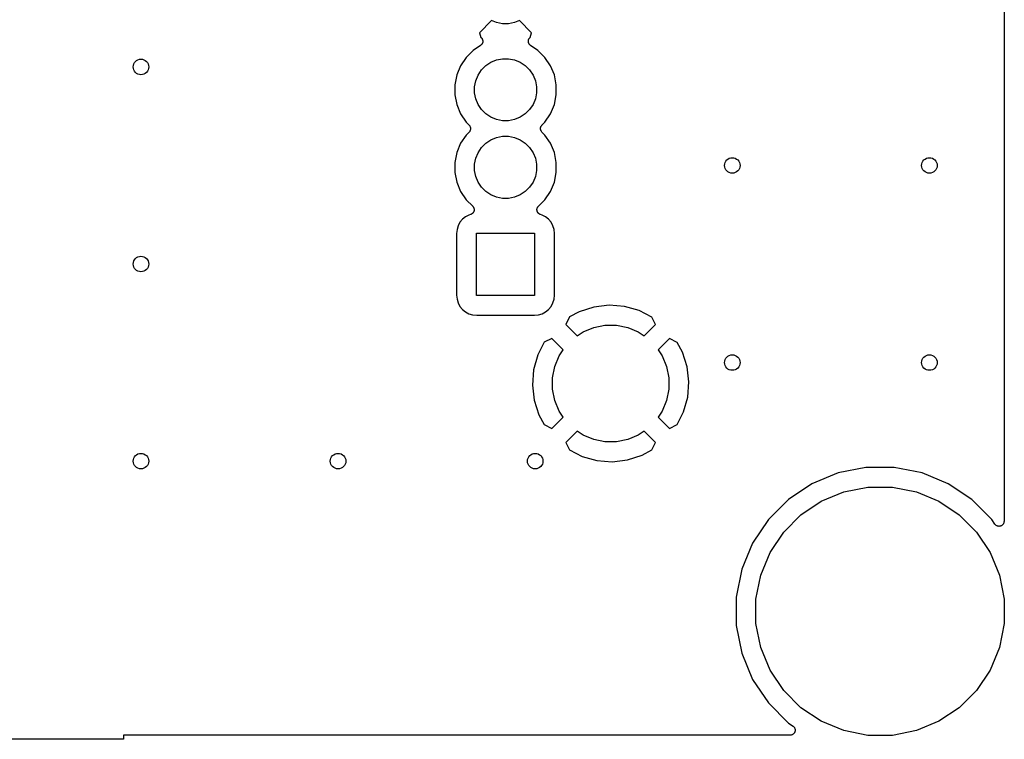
# Model space of a CAD drawing. Extents: x 0.02 to 3.88, y 0.02 to 3.88.
# Tile 3 of 21: x 2.88 to 3.88, y 0.02 to 0.75. Entities that reach past the tile are written whole.
import ezdxf

# ---------------------------------------------------------------- set-up
doc = ezdxf.new("R2010")
doc.units = 0
doc.header["$MEASUREMENT"] = 0
doc.layers.add('BLACK', color=7, linetype='CONTINUOUS')

msp = doc.modelspace()

# ---------------------------------------------------------------- linework, layer by layer
at = {"layer": 'BLACK', "linetype": 'CONTINUOUS'}
for p, q in [((3.87567, 3.65883), (3.87567, 0.238808)), ((3.35582, 0.746988), (3.34354, 0.734715)), ((3.36073, 0.744951), (3.35582, 0.746988)), ((3.36682, 0.74374), (3.36073, 0.744951)), ((3.37302, 0.74374), (3.36682, 0.74374)), ((3.37911, 0.744951), (3.37302, 0.74374)), ((3.38403, 0.746988), (3.37911, 0.744951)), ((3.3963, 0.734715), (3.38403, 0.746988)), ((3.34354, 0.734715), (3.34494, 0.729943)), ((3.34494, 0.729943), (3.34516, 0.729745)), ((3.34516, 0.729745), (3.34543, 0.729519)), ((3.34543, 0.729519), (3.34551, 0.729414)), ((3.34551, 0.729414), (3.34561, 0.729323)), ((3.34561, 0.729323), (3.34582, 0.729035)), ((3.39418, 0.729151), (3.39436, 0.729332)), ((3.39436, 0.729332), (3.39452, 0.729529)), ((3.39452, 0.729529), (3.3947, 0.729676)), ((3.3947, 0.729676), (3.39487, 0.72984)), ((3.39487, 0.729841), (3.3963, 0.734715)), ((3.39487, 0.72984), (3.39487, 0.729841)), ((3.34464, 0.721854), (3.33709, 0.716811)), ((3.34492, 0.722078), (3.34464, 0.721854)), ((3.3452, 0.722288), (3.34492, 0.722078)), ((3.34529, 0.722387), (3.3452, 0.722288)), ((3.3454, 0.722472), (3.34529, 0.722387)), ((3.34562, 0.722746), (3.3454, 0.722472)), ((3.34586, 0.723007), (3.34562, 0.722746)), ((3.34582, 0.729035), (3.34604, 0.72876)), ((3.34593, 0.723122), (3.34586, 0.723007)), ((3.34602, 0.723226), (3.34593, 0.723122)), ((3.34618, 0.723538), (3.34602, 0.723226)), ((3.34604, 0.72876), (3.3461, 0.728641)), ((3.3461, 0.728641), (3.34618, 0.728532)), ((3.34618, 0.728532), (3.34633, 0.72821)), ((3.34637, 0.723841), (3.34618, 0.723538)), ((3.34633, 0.72821), (3.34649, 0.727896)), ((3.34641, 0.723967), (3.34637, 0.723841)), ((3.34648, 0.724085), (3.34641, 0.723967)), ((3.34658, 0.724425), (3.34648, 0.724085)), ((3.34649, 0.727896), (3.34653, 0.727767)), ((3.34653, 0.727767), (3.34659, 0.727645)), ((3.3467, 0.724757), (3.34658, 0.724425)), ((3.34659, 0.727645), (3.34667, 0.727301)), ((3.34667, 0.727301), (3.34677, 0.726961)), ((3.34672, 0.72489), (3.3467, 0.724757)), ((3.34676, 0.725018), (3.34672, 0.72489)), ((3.3468, 0.725372), (3.34676, 0.725018)), ((3.34677, 0.726961), (3.34679, 0.726827)), ((3.34679, 0.726827), (3.34682, 0.726696)), ((3.34686, 0.725721), (3.3468, 0.725372)), ((3.34682, 0.726696), (3.34683, 0.726343)), ((3.34683, 0.726343), (3.34686, 0.725989)), ((3.34686, 0.725989), (3.34685, 0.725855)), ((3.34685, 0.725855), (3.34686, 0.725721)), ((3.39304, 0.72602), (3.39306, 0.726251)), ((3.39306, 0.725765), (3.39304, 0.72602)), ((3.39306, 0.726484), (3.39311, 0.726736)), ((3.39306, 0.726251), (3.39306, 0.726484)), ((3.39306, 0.725508), (3.39306, 0.725765)), ((3.3931, 0.725279), (3.39306, 0.725508)), ((3.39312, 0.725048), (3.3931, 0.725279)), ((3.39311, 0.726736), (3.39314, 0.72699)), ((3.39319, 0.724802), (3.39312, 0.725048)), ((3.39314, 0.72699), (3.39321, 0.727212)), ((3.39324, 0.72455), (3.39319, 0.724802)), ((3.39321, 0.727212), (3.39326, 0.72744)), ((3.39333, 0.724334), (3.39324, 0.72455)), ((3.39326, 0.72744), (3.39336, 0.727677)), ((3.3934, 0.724111), (3.39333, 0.724334)), ((3.39336, 0.727677), (3.39343, 0.727922)), ((3.39351, 0.723884), (3.3934, 0.724111)), ((3.39343, 0.727922), (3.39354, 0.728126)), ((3.39361, 0.723646), (3.39351, 0.723884)), ((3.39354, 0.728126), (3.39363, 0.728341)), ((3.39374, 0.723452), (3.39361, 0.723646)), ((3.39363, 0.728341), (3.39378, 0.728554)), ((3.39385, 0.723245), (3.39374, 0.723452)), ((3.39378, 0.728554), (3.3939, 0.728779)), ((3.39401, 0.723045), (3.39385, 0.723245)), ((3.3939, 0.728779), (3.39405, 0.728958)), ((3.39415, 0.722831), (3.39401, 0.723045)), ((3.39405, 0.728958), (3.39418, 0.729151)), ((3.39431, 0.722665), (3.39415, 0.722831)), ((3.39446, 0.722483), (3.39431, 0.722665)), ((3.39465, 0.722317), (3.39446, 0.722483)), ((3.39483, 0.722135), (3.39465, 0.722317)), ((3.39502, 0.722004), (3.39483, 0.722135)), ((3.3952, 0.721854), (3.39502, 0.722004)), ((3.39526, 0.721815), (3.3952, 0.721854)), ((3.40275, 0.716811), (3.39526, 0.721815)), ((3.32992, 0.709638), (3.32429, 0.701204)), ((3.33709, 0.716811), (3.32992, 0.709638)), ((3.40992, 0.709638), (3.40275, 0.716811)), ((3.41556, 0.701204), (3.40992, 0.709638)), ((3.32429, 0.701204), (3.3204, 0.691832)), ((3.34546, 0.696889), (3.34984, 0.701276)), ((3.34984, 0.701276), (3.355, 0.704722)), ((3.355, 0.704722), (3.36073, 0.707097)), ((3.36073, 0.707097), (3.36682, 0.708307)), ((3.36682, 0.708307), (3.37302, 0.708307)), ((3.37302, 0.708307), (3.37911, 0.707097)), ((3.37911, 0.707097), (3.38484, 0.704722)), ((3.38484, 0.704722), (3.39, 0.701276)), ((3.39, 0.701276), (3.39439, 0.696889)), ((3.41944, 0.691832), (3.41556, 0.701204)), ((3.3204, 0.691832), (3.31843, 0.681883)), ((3.33964, 0.685998), (3.34201, 0.69173)), ((3.34201, 0.69173), (3.34546, 0.696889)), ((3.39439, 0.696889), (3.39783, 0.69173)), ((3.39783, 0.69173), (3.40021, 0.685998)), ((3.42142, 0.681883), (3.41944, 0.691832)), ((3.31843, 0.681883), (3.31843, 0.671739)), ((3.33843, 0.679913), (3.33964, 0.685998)), ((3.33843, 0.673709), (3.33843, 0.679913)), ((3.40021, 0.685998), (3.40142, 0.679913)), ((3.40142, 0.679913), (3.40142, 0.673709)), ((3.42142, 0.671739), (3.42142, 0.681883)), ((3.31843, 0.671739), (3.3204, 0.66179)), ((3.33964, 0.667624), (3.33843, 0.673709)), ((3.40142, 0.673709), (3.40021, 0.667624)), ((3.41944, 0.66179), (3.42142, 0.671739)), ((3.3204, 0.66179), (3.32429, 0.652418)), ((3.34201, 0.661892), (3.33964, 0.667624)), ((3.34546, 0.656733), (3.34201, 0.661892)), ((3.39783, 0.661892), (3.39439, 0.656733)), ((3.40021, 0.667624), (3.39783, 0.661892)), ((3.41556, 0.652418), (3.41944, 0.66179)), ((3.32429, 0.652418), (3.32992, 0.643984)), ((3.34984, 0.652346), (3.34546, 0.656733)), ((3.355, 0.6489), (3.34984, 0.652346)), ((3.39, 0.652346), (3.38484, 0.6489)), ((3.39439, 0.656733), (3.39, 0.652346)), ((3.40992, 0.643984), (3.41556, 0.652418)), ((3.32992, 0.643984), (3.33293, 0.640976)), ((3.33293, 0.640976), (3.33295, 0.640952)), ((3.33295, 0.640952), (3.33295, 0.640952)), ((3.33295, 0.640952), (3.33295, 0.640951)), ((3.33295, 0.640951), (3.33298, 0.640927)), ((3.33298, 0.640927), (3.33327, 0.640558)), ((3.33327, 0.640558), (3.33357, 0.640193)), ((3.33357, 0.640193), (3.33358, 0.640178)), ((3.33358, 0.640178), (3.33359, 0.640164)), ((3.33359, 0.640164), (3.3338, 0.639747)), ((3.3338, 0.639747), (3.33402, 0.63933)), ((3.36073, 0.646525), (3.355, 0.6489)), ((3.36682, 0.645315), (3.36073, 0.646525)), ((3.37302, 0.645315), (3.36682, 0.645315)), ((3.37911, 0.646525), (3.37302, 0.645315)), ((3.38484, 0.6489), (3.37911, 0.646525)), ((3.40583, 0.639362), (3.40584, 0.639378)), ((3.40584, 0.639378), (3.40585, 0.639395)), ((3.40585, 0.639395), (3.40607, 0.63981)), ((3.40607, 0.63981), (3.40629, 0.640222)), ((3.40629, 0.640222), (3.4063, 0.640236)), ((3.4063, 0.640236), (3.40631, 0.640251)), ((3.40631, 0.640251), (3.40661, 0.640613)), ((3.40661, 0.640613), (3.40691, 0.640976)), ((3.40691, 0.640976), (3.40992, 0.643984)), ((3.32992, 0.630898), (3.32429, 0.622463)), ((3.33293, 0.633905), (3.32992, 0.630898)), ((3.33323, 0.634269), (3.33293, 0.633905)), ((3.33353, 0.634631), (3.33323, 0.634269)), ((3.33354, 0.634646), (3.33353, 0.634631)), ((3.33355, 0.634659), (3.33354, 0.634646)), ((3.33377, 0.635074), (3.33355, 0.634659)), ((3.334, 0.635487), (3.33377, 0.635074)), ((3.33401, 0.635519), (3.334, 0.635504)), ((3.334, 0.635504), (3.334, 0.635487)), ((3.33415, 0.635971), (3.33401, 0.635519)), ((3.33402, 0.63933), (3.33403, 0.639313)), ((3.33403, 0.639313), (3.33404, 0.639298)), ((3.33404, 0.639298), (3.33417, 0.638845)), ((3.33429, 0.636418), (3.33415, 0.635971)), ((3.33417, 0.638845), (3.3343, 0.638395)), ((3.3343, 0.636453), (3.33429, 0.636436)), ((3.33429, 0.636436), (3.33429, 0.636418)), ((3.3343, 0.638395), (3.3343, 0.638378)), ((3.3343, 0.638378), (3.33431, 0.638361)), ((3.33434, 0.636922), (3.3343, 0.636453)), ((3.33431, 0.638361), (3.33435, 0.637889)), ((3.33439, 0.637389), (3.33434, 0.636922)), ((3.33435, 0.637889), (3.33439, 0.637424)), ((3.33439, 0.637424), (3.33439, 0.637406)), ((3.33439, 0.637406), (3.33439, 0.637389)), ((3.36073, 0.628357), (3.36682, 0.629567)), ((3.36682, 0.629567), (3.37302, 0.629567)), ((3.37302, 0.629567), (3.37911, 0.628357)), ((3.40545, 0.637493), (3.4055, 0.637961)), ((3.40545, 0.637476), (3.40545, 0.637493)), ((3.40545, 0.637458), (3.40545, 0.637476)), ((3.40549, 0.636992), (3.40545, 0.637458)), ((3.40553, 0.636521), (3.40549, 0.636992)), ((3.4055, 0.637961), (3.40555, 0.638429)), ((3.40554, 0.636504), (3.40553, 0.636521)), ((3.40554, 0.636487), (3.40554, 0.636504)), ((3.40567, 0.636043), (3.40554, 0.636487)), ((3.40555, 0.638463), (3.4057, 0.638913)), ((3.40555, 0.638446), (3.40555, 0.638463)), ((3.40555, 0.638429), (3.40555, 0.638446)), ((3.40581, 0.635584), (3.40567, 0.636043)), ((3.4057, 0.638913), (3.40583, 0.639362)), ((3.40581, 0.635568), (3.40581, 0.635584)), ((3.40582, 0.635552), (3.40581, 0.635568)), ((3.40604, 0.635135), (3.40582, 0.635552)), ((3.40626, 0.634718), (3.40604, 0.635135)), ((3.40627, 0.634704), (3.40626, 0.634718)), ((3.40627, 0.634689), (3.40627, 0.634704)), ((3.40657, 0.634322), (3.40627, 0.634689)), ((3.40686, 0.633955), (3.40657, 0.634322)), ((3.40689, 0.633931), (3.40686, 0.633955)), ((3.40689, 0.63393), (3.40689, 0.633931)), ((3.40689, 0.633929), (3.40689, 0.63393)), ((3.40691, 0.633905), (3.40689, 0.633929)), ((3.40992, 0.630898), (3.40691, 0.633905)), ((3.41556, 0.622463), (3.40992, 0.630898)), ((3.32429, 0.622463), (3.3204, 0.613092)), ((3.34546, 0.618148), (3.34984, 0.622535)), ((3.34984, 0.622535), (3.355, 0.625982)), ((3.355, 0.625982), (3.36073, 0.628357)), ((3.37911, 0.628357), (3.38484, 0.625982)), ((3.38484, 0.625982), (3.39, 0.622535)), ((3.39, 0.622535), (3.39439, 0.618148)), ((3.41944, 0.613092), (3.41556, 0.622463)), ((3.3204, 0.613092), (3.31843, 0.603143)), ((3.33964, 0.607258), (3.34201, 0.61299)), ((3.34201, 0.61299), (3.34546, 0.618148)), ((3.39439, 0.618148), (3.39783, 0.61299)), ((3.39783, 0.61299), (3.40021, 0.607258)), ((3.42142, 0.603143), (3.41944, 0.613092)), ((3.31843, 0.603143), (3.31843, 0.592999)), ((3.33843, 0.601173), (3.33964, 0.607258)), ((3.33843, 0.594969), (3.33843, 0.601173)), ((3.40021, 0.607258), (3.40142, 0.601173)), ((3.40142, 0.601173), (3.40142, 0.594969)), ((3.42142, 0.592999), (3.42142, 0.603143)), ((3.31843, 0.592999), (3.3204, 0.58305)), ((3.33964, 0.588884), (3.33843, 0.594969)), ((3.40142, 0.594969), (3.40021, 0.588884)), ((3.41944, 0.58305), (3.42142, 0.592999)), ((3.3204, 0.58305), (3.32429, 0.573678)), ((3.34201, 0.583152), (3.33964, 0.588884)), ((3.34546, 0.577993), (3.34201, 0.583152)), ((3.39783, 0.583152), (3.39439, 0.577993)), ((3.40021, 0.588884), (3.39783, 0.583152)), ((3.41556, 0.573678), (3.41944, 0.58305)), ((3.32429, 0.573678), (3.32992, 0.565244)), ((3.34984, 0.573606), (3.34546, 0.577993)), ((3.355, 0.570159), (3.34984, 0.573606)), ((3.36073, 0.567785), (3.355, 0.570159)), ((3.38484, 0.570159), (3.37911, 0.567785)), ((3.39, 0.573606), (3.38484, 0.570159)), ((3.39439, 0.577993), (3.39, 0.573606)), ((3.40992, 0.565244), (3.41556, 0.573678)), ((3.32992, 0.565244), (3.33659, 0.558576)), ((3.36682, 0.566575), (3.36073, 0.567785)), ((3.37302, 0.566575), (3.36682, 0.566575)), ((3.37911, 0.567785), (3.37302, 0.566575)), ((3.40325, 0.558576), (3.40992, 0.565244)), ((3.3327, 0.549709), (3.32923, 0.547851)), ((3.33451, 0.550256), (3.3327, 0.549709)), ((3.33472, 0.550345), (3.33451, 0.550256)), ((3.33494, 0.550411), (3.33472, 0.550345)), ((3.33517, 0.550531), (3.33494, 0.550411)), ((3.33541, 0.550629), (3.33517, 0.550531)), ((3.3356, 0.550758), (3.33541, 0.550629)), ((3.33581, 0.550866), (3.3356, 0.550758)), ((3.33601, 0.551027), (3.33581, 0.550866)), ((3.33622, 0.55117), (3.33601, 0.551027)), ((3.33638, 0.551334), (3.33622, 0.55117)), ((3.33657, 0.55148), (3.33638, 0.551334)), ((3.33673, 0.551677), (3.33657, 0.55148)), ((3.33659, 0.558576), (3.33664, 0.558526)), ((3.33664, 0.558526), (3.33678, 0.558344)), ((3.33691, 0.551858), (3.33673, 0.551677)), ((3.33678, 0.558344), (3.33695, 0.558178)), ((3.33704, 0.552052), (3.33691, 0.551858)), ((3.33695, 0.558178), (3.33709, 0.557964)), ((3.33719, 0.55223), (3.33704, 0.552052)), ((3.33709, 0.557964), (3.33725, 0.557763)), ((3.33731, 0.552455), (3.33719, 0.55223)), ((3.33725, 0.557763), (3.33735, 0.557557)), ((3.33746, 0.552668), (3.33731, 0.552455)), ((3.33735, 0.557557), (3.33748, 0.557362)), ((3.33755, 0.552883), (3.33746, 0.552668)), ((3.33748, 0.557362), (3.33758, 0.557125)), ((3.33766, 0.553087), (3.33755, 0.552883)), ((3.33758, 0.557125), (3.3377, 0.556897)), ((3.33773, 0.553331), (3.33766, 0.553087)), ((3.3377, 0.556897), (3.33776, 0.556674)), ((3.33783, 0.553568), (3.33773, 0.553331)), ((3.33776, 0.556674), (3.33785, 0.556458)), ((3.33788, 0.553796), (3.33783, 0.553568)), ((3.33785, 0.556458), (3.3379, 0.556206)), ((3.33795, 0.554018), (3.33788, 0.553796)), ((3.3379, 0.556206), (3.33797, 0.55596)), ((3.33798, 0.554273), (3.33795, 0.554018)), ((3.33797, 0.55596), (3.33799, 0.555728)), ((3.33803, 0.554524), (3.33798, 0.554273)), ((3.33799, 0.555728), (3.33803, 0.5555)), ((3.33803, 0.5555), (3.33803, 0.555243)), ((3.33803, 0.555243), (3.33805, 0.554988)), ((3.33805, 0.554988), (3.33803, 0.554757)), ((3.33803, 0.554757), (3.33803, 0.554524)), ((3.40179, 0.555058), (3.40181, 0.555313)), ((3.40181, 0.554826), (3.40179, 0.555058)), ((3.40181, 0.555313), (3.40182, 0.555569)), ((3.40181, 0.554594), (3.40181, 0.554826)), ((3.40186, 0.554341), (3.40181, 0.554594)), ((3.40182, 0.555569), (3.40186, 0.555797)), ((3.40186, 0.555797), (3.40189, 0.556029)), ((3.40188, 0.554086), (3.40186, 0.554341)), ((3.40195, 0.553863), (3.40188, 0.554086)), ((3.40189, 0.556029), (3.40196, 0.556274)), ((3.40199, 0.553635), (3.40195, 0.553863)), ((3.40196, 0.556274), (3.40201, 0.556525)), ((3.40209, 0.553397), (3.40199, 0.553635)), ((3.40201, 0.556525), (3.4021, 0.556739)), ((3.40216, 0.553151), (3.40209, 0.553397)), ((3.4021, 0.556739), (3.40217, 0.556962)), ((3.40227, 0.552945), (3.40216, 0.553151)), ((3.40217, 0.556962), (3.40229, 0.557188)), ((3.40235, 0.55273), (3.40227, 0.552945)), ((3.40229, 0.557188), (3.40239, 0.557424)), ((3.40249, 0.552515), (3.40235, 0.55273)), ((3.40239, 0.557424), (3.40252, 0.557617)), ((3.40261, 0.552288), (3.40249, 0.552515)), ((3.40252, 0.557617), (3.40263, 0.557822)), ((3.40276, 0.552107), (3.40261, 0.552288)), ((3.40263, 0.557822), (3.4028, 0.55802)), ((3.40289, 0.551912), (3.40276, 0.552107)), ((3.4028, 0.55802), (3.40294, 0.558232)), ((3.40307, 0.551729), (3.40289, 0.551912)), ((3.40294, 0.558232), (3.4031, 0.558396)), ((3.40323, 0.55153), (3.40307, 0.551729)), ((3.4031, 0.558396), (3.40325, 0.558576)), ((3.40341, 0.551381), (3.40323, 0.55153)), ((3.40357, 0.551214), (3.40341, 0.551381)), ((3.40378, 0.551069), (3.40357, 0.551214)), ((3.40398, 0.550905), (3.40378, 0.551069)), ((3.40418, 0.550794), (3.40398, 0.550905)), ((3.40437, 0.550662), (3.40418, 0.550794)), ((3.40461, 0.55056), (3.40437, 0.550662)), ((3.40483, 0.550438), (3.40461, 0.55056)), ((3.40506, 0.550368), (3.40483, 0.550438)), ((3.40527, 0.550276), (3.40506, 0.550368)), ((3.40534, 0.550256), (3.40527, 0.550276)), ((3.40714, 0.549709), (3.40534, 0.550256)), ((3.41061, 0.547851), (3.40714, 0.549709)), ((3.32368, 0.542307), (3.32183, 0.538832)), ((3.32618, 0.545352), (3.32368, 0.542307)), ((3.32923, 0.547851), (3.32618, 0.545352)), ((3.41366, 0.545352), (3.41061, 0.547851)), ((3.41616, 0.542307), (3.41366, 0.545352)), ((3.41802, 0.538832), (3.41616, 0.542307)), ((3.32068, 0.535062), (3.32027, 0.530896)), ((3.32027, 0.530896), (3.32027, 0.468395)), ((3.32183, 0.538832), (3.32068, 0.535062)), ((3.34039, 0.46815), (3.34039, 0.531142)), ((3.34039, 0.531142), (3.39945, 0.531142)), ((3.39945, 0.531142), (3.39945, 0.46815)), ((3.41916, 0.535063), (3.41802, 0.538832)), ((3.41957, 0.530896), (3.41916, 0.535063)), ((3.41957, 0.468395), (3.41957, 0.530896)), ((3.32027, 0.468395), (3.32068, 0.464229)), ((3.32068, 0.464229), (3.32183, 0.460459)), ((3.32183, 0.460459), (3.32368, 0.456984)), ((3.39945, 0.46815), (3.34039, 0.46815)), ((3.41616, 0.456984), (3.41802, 0.460459)), ((3.41802, 0.460459), (3.41916, 0.464229)), ((3.41916, 0.464229), (3.41957, 0.468395)), ((3.32368, 0.456984), (3.32618, 0.453939)), ((3.32618, 0.453939), (3.32923, 0.45144)), ((3.32923, 0.45144), (3.3327, 0.449583)), ((3.3327, 0.449583), (3.33647, 0.448439)), ((3.40337, 0.448439), (3.40714, 0.449583)), ((3.40714, 0.449583), (3.41061, 0.45144)), ((3.41061, 0.45144), (3.41366, 0.453939)), ((3.41366, 0.453939), (3.41616, 0.456984)), ((3.44471, 0.451533), (3.43487, 0.446276)), ((3.45956, 0.456366), (3.44471, 0.451533)), ((3.47503, 0.458201), (3.45956, 0.456366)), ((3.49055, 0.456985), (3.47503, 0.458201)), ((3.50554, 0.452763), (3.49055, 0.456985)), ((3.51838, 0.446227), (3.50554, 0.452763)), ((3.33647, 0.448439), (3.34064, 0.448029)), ((3.34064, 0.448029), (3.3992, 0.448029)), ((3.3992, 0.448029), (3.40337, 0.448439)), ((3.43487, 0.446276), (3.43103, 0.438505)), ((3.5222, 0.438505), (3.51838, 0.446227)), ((3.43103, 0.438505), (3.44252, 0.42702)), ((3.44252, 0.42702), (3.44864, 0.431114)), ((3.44864, 0.431114), (3.45939, 0.435565)), ((3.45939, 0.435565), (3.4708, 0.437835)), ((3.4708, 0.437835), (3.48243, 0.437835)), ((3.48243, 0.437835), (3.49384, 0.435565)), ((3.49384, 0.435565), (3.50459, 0.431114)), ((3.50459, 0.431114), (3.51071, 0.42702)), ((3.51071, 0.42702), (3.5222, 0.438505)), ((3.40917, 0.420546), (3.40263, 0.407708)), ((3.41689, 0.424363), (3.40917, 0.420546)), ((3.42837, 0.412878), (3.41689, 0.424363)), ((3.53634, 0.424363), (3.52486, 0.412878)), ((3.54411, 0.420521), (3.53634, 0.424363)), ((3.54937, 0.410686), (3.54411, 0.420521)), ((3.42428, 0.406753), (3.42837, 0.412878)), ((3.52486, 0.412878), (3.52895, 0.406753)), ((3.5542, 0.395829), (3.54937, 0.410686)), ((3.40263, 0.407708), (3.39841, 0.392719)), ((3.41983, 0.396005), (3.42428, 0.406753)), ((3.52895, 0.406753), (3.5334, 0.396005)), ((3.39841, 0.392719), (3.39719, 0.377194)), ((3.41756, 0.384596), (3.41983, 0.396005)), ((3.5334, 0.396005), (3.53567, 0.384596)), ((3.55604, 0.380365), (3.5542, 0.395829)), ((3.41756, 0.372963), (3.41756, 0.384596)), ((3.53567, 0.384596), (3.53567, 0.372963)), ((3.55482, 0.36484), (3.55604, 0.380365)), ((3.39719, 0.377194), (3.39903, 0.36173)), ((3.41983, 0.361554), (3.41756, 0.372963)), ((3.53567, 0.372963), (3.5334, 0.361554)), ((3.39903, 0.36173), (3.40386, 0.346873)), ((3.42428, 0.350806), (3.41983, 0.361554)), ((3.5334, 0.361554), (3.52895, 0.350806)), ((3.5506, 0.349851), (3.55482, 0.36484)), ((3.42837, 0.344681), (3.42428, 0.350806)), ((3.52895, 0.350806), (3.52486, 0.344681)), ((3.54406, 0.337013), (3.5506, 0.349851)), ((3.40386, 0.346873), (3.40912, 0.337038)), ((3.41689, 0.333196), (3.42837, 0.344681)), ((3.52486, 0.344681), (3.53634, 0.333196)), ((3.40912, 0.337038), (3.41689, 0.333196)), ((3.44252, 0.330539), (3.43103, 0.319054)), ((3.44864, 0.326446), (3.44252, 0.330539)), ((3.51071, 0.330539), (3.50459, 0.326446)), ((3.5222, 0.319054), (3.51071, 0.330539)), ((3.53634, 0.333196), (3.54406, 0.337013)), ((3.45939, 0.321994), (3.44864, 0.326446)), ((3.4708, 0.319724), (3.45939, 0.321994)), ((3.48243, 0.319724), (3.4708, 0.319724)), ((3.49384, 0.321994), (3.48243, 0.319724)), ((3.50459, 0.326446), (3.49384, 0.321994)), ((3.43103, 0.319054), (3.43485, 0.311332)), ((3.43485, 0.311332), (3.44769, 0.304797)), ((3.50852, 0.306026), (3.51836, 0.311283)), ((3.51836, 0.311283), (3.5222, 0.319054)), ((3.44769, 0.304797), (3.46267, 0.300574)), ((3.46267, 0.300574), (3.4782, 0.299358)), ((3.4782, 0.299358), (3.49366, 0.301193)), ((3.49366, 0.301193), (3.50852, 0.306026)), ((3.73562, 0.293622), (3.70742, 0.288012)), ((3.76438, 0.293622), (3.73562, 0.293622)), ((3.79258, 0.288012), (3.76438, 0.293622)), ((3.70742, 0.288012), (3.68085, 0.277007)), ((3.81915, 0.277007), (3.79258, 0.288012)), ((3.68085, 0.277007), (3.65694, 0.261031)), ((3.71325, 0.268781), (3.73759, 0.273622)), ((3.73759, 0.273622), (3.76241, 0.273622)), ((3.76241, 0.273622), (3.78675, 0.268781)), ((3.84306, 0.261031), (3.81915, 0.277007)), ((3.65694, 0.261031), (3.63661, 0.240697)), ((3.69032, 0.259284), (3.71325, 0.268781)), ((3.78675, 0.268781), (3.80968, 0.259284)), ((3.86339, 0.240697), (3.84306, 0.261031)), ((3.66969, 0.245496), (3.69032, 0.259284)), ((3.80968, 0.259284), (3.83031, 0.245496)), ((3.63661, 0.240697), (3.62063, 0.216787)), ((3.65214, 0.227948), (3.66969, 0.245496)), ((3.83031, 0.245496), (3.84786, 0.227948)), ((3.86651, 0.23603), (3.86339, 0.240697)), ((3.86681, 0.235664), (3.86651, 0.23603)), ((3.86712, 0.235285), (3.86681, 0.235664)), ((3.86713, 0.23528), (3.86712, 0.235285)), ((3.86713, 0.235275), (3.86713, 0.23528)), ((3.8675, 0.234976), (3.86713, 0.235275)), ((3.86787, 0.234663), (3.8675, 0.234976)), ((3.86788, 0.23466), (3.86787, 0.234663)), ((3.86788, 0.234655), (3.86788, 0.23466)), ((3.86831, 0.234428), (3.86788, 0.234655)), ((3.86873, 0.234199), (3.86831, 0.234428)), ((3.86874, 0.234197), (3.86873, 0.234199)), ((3.86874, 0.234194), (3.86874, 0.234197)), ((3.86921, 0.234051), (3.86874, 0.234194)), ((3.86966, 0.23391), (3.86921, 0.234051)), ((3.86967, 0.233909), (3.86966, 0.23391)), ((3.86968, 0.233907), (3.86967, 0.233909)), ((3.87016, 0.233858), (3.86968, 0.233907)), ((3.87063, 0.233808), (3.87016, 0.233858)), ((3.87064, 0.233809), (3.87063, 0.233808)), ((3.87065, 0.233808), (3.87064, 0.233809)), ((3.87114, 0.233854), (3.87065, 0.233808)), ((3.87161, 0.233896), (3.87114, 0.233854)), ((3.87162, 0.233899), (3.87161, 0.233898)), ((3.87161, 0.233898), (3.87161, 0.233896)), ((3.87209, 0.23404), (3.87162, 0.233899)), ((3.87254, 0.234172), (3.87209, 0.23404)), ((3.87255, 0.234175), (3.87254, 0.234172)), ((3.87299, 0.234404), (3.87255, 0.234177)), ((3.87255, 0.234177), (3.87255, 0.234175)), ((3.87341, 0.234624), (3.87299, 0.234404)), ((3.87342, 0.234631), (3.87341, 0.234628)), ((3.87341, 0.234628), (3.87341, 0.234624)), ((3.87379, 0.234932), (3.87342, 0.234631)), ((3.87417, 0.235236), (3.87379, 0.234932)), ((3.87418, 0.235245), (3.87417, 0.235241)), ((3.87417, 0.235241), (3.87417, 0.235236)), ((3.87448, 0.235614), (3.87418, 0.235245)), ((3.87479, 0.235983), (3.87448, 0.235614)), ((3.8748, 0.235989), (3.87479, 0.235983)), ((3.87503, 0.23642), (3.8748, 0.235994)), ((3.8748, 0.235994), (3.8748, 0.235989)), ((3.87526, 0.236838), (3.87503, 0.23642)), ((3.87527, 0.236844), (3.87526, 0.236838)), ((3.87541, 0.237308), (3.87527, 0.23685)), ((3.87527, 0.23685), (3.87527, 0.236844)), ((3.87556, 0.237768), (3.87541, 0.237308)), ((3.87561, 0.238253), (3.87556, 0.237781)), ((3.87556, 0.237781), (3.87556, 0.237775)), ((3.87556, 0.237775), (3.87556, 0.237768)), ((3.87567, 0.238738), (3.87561, 0.238253)), ((3.87567, 0.238808), (3.87567, 0.238752)), ((3.87567, 0.238752), (3.87567, 0.238751)), ((3.87567, 0.238751), (3.87567, 0.238751)), ((3.87567, 0.238751), (3.87567, 0.238738)), ((3.63835, 0.207314), (3.65214, 0.227948)), ((3.84786, 0.227948), (3.86165, 0.207314)), ((3.62063, 0.216787), (3.60963, 0.19022)), ((3.62886, 0.184386), (3.63835, 0.207314)), ((3.86165, 0.207314), (3.87114, 0.184386)), ((3.60963, 0.19022), (3.60402, 0.162016)), ((3.62402, 0.160046), (3.62886, 0.184386)), ((3.87114, 0.184386), (3.87598, 0.160046)), ((3.60402, 0.162016), (3.60402, 0.13326)), ((3.62402, 0.135229), (3.62402, 0.160046)), ((3.87598, 0.160046), (3.87598, 0.135229)), ((3.60402, 0.13326), (3.60963, 0.105056)), ((3.62886, 0.11089), (3.62402, 0.135229)), ((3.87598, 0.135229), (3.87114, 0.11089)), ((3.63835, 0.087962), (3.62886, 0.11089)), ((3.87114, 0.11089), (3.86165, 0.087962)), ((3.60963, 0.105056), (3.62063, 0.078488)), ((3.65214, 0.067327), (3.63835, 0.087962)), ((3.86165, 0.087962), (3.84786, 0.067327)), ((3.62063, 0.078488), (3.63661, 0.054578)), ((3.66969, 0.049779), (3.65214, 0.067327)), ((3.84786, 0.067327), (3.83031, 0.049779)), ((3.63661, 0.054578), (3.65694, 0.034244)), ((3.69032, 0.035992), (3.66969, 0.049779)), ((3.83031, 0.049779), (3.80968, 0.035992)), ((3.65694, 0.034244), (3.66161, 0.031126)), ((3.66161, 0.031126), (3.66165, 0.031094)), ((3.66165, 0.031094), (3.66165, 0.031094)), ((3.66165, 0.031094), (3.66165, 0.031094)), ((3.66165, 0.031094), (3.66167, 0.031087)), ((3.66167, 0.031087), (3.66204, 0.03077)), ((3.66204, 0.03077), (3.6624, 0.030467)), ((3.6624, 0.030467), (3.66241, 0.030462)), ((3.66241, 0.030462), (3.66241, 0.030457)), ((3.66241, 0.030457), (3.66271, 0.03008)), ((3.66271, 0.03008), (3.66301, 0.029706)), ((3.71325, 0.026495), (3.69032, 0.035992)), ((3.80968, 0.035992), (3.78675, 0.026495)), ((3.65883, 0.021968), (2.98228, 0.021968)), ((2.98228, 0.021968), (2.98228, 0.017716)), ((3.65931, 0.022016), (3.65883, 0.021968)), ((3.65979, 0.022061), (3.65931, 0.022016)), ((3.6598, 0.022064), (3.65979, 0.022063)), ((3.65979, 0.022063), (3.65979, 0.022061)), ((3.66027, 0.022204), (3.6598, 0.022064)), ((3.66072, 0.022341), (3.66027, 0.022204)), ((3.66073, 0.022344), (3.66072, 0.022341)), ((3.66074, 0.022346), (3.66073, 0.022344)), ((3.66117, 0.022575), (3.66074, 0.022346)), ((3.66159, 0.022797), (3.66117, 0.022575)), ((3.6616, 0.022804), (3.66159, 0.022801)), ((3.66159, 0.022801), (3.66159, 0.022797)), ((3.66197, 0.023112), (3.6616, 0.022804)), ((3.66234, 0.023411), (3.66197, 0.023112)), ((3.66235, 0.023416), (3.66234, 0.023411)), ((3.66266, 0.023796), (3.66235, 0.023421)), ((3.66235, 0.023421), (3.66235, 0.023416)), ((3.66297, 0.024162), (3.66266, 0.023796)), ((3.66321, 0.024607), (3.66297, 0.024173)), ((3.66297, 0.024173), (3.66297, 0.024168)), ((3.66297, 0.024168), (3.66297, 0.024162)), ((3.66301, 0.029706), (3.66302, 0.029701)), ((3.66302, 0.029701), (3.66302, 0.029695)), ((3.66302, 0.029695), (3.66324, 0.029271)), ((3.66343, 0.025019), (3.66321, 0.024607)), ((3.66324, 0.029271), (3.66347, 0.028842)), ((3.66344, 0.025025), (3.66343, 0.025019)), ((3.66359, 0.025507), (3.66344, 0.025031)), ((3.66344, 0.025031), (3.66344, 0.025025)), ((3.66347, 0.028842), (3.66347, 0.028835)), ((3.66347, 0.028835), (3.66347, 0.028829)), ((3.66347, 0.028829), (3.66361, 0.028367)), ((3.66372, 0.02595), (3.66359, 0.025507)), ((3.66361, 0.028367), (3.66374, 0.027905)), ((3.66373, 0.025957), (3.66372, 0.02595)), ((3.66378, 0.02645), (3.66373, 0.025963)), ((3.66373, 0.025963), (3.66373, 0.025957)), ((3.66374, 0.027905), (3.66374, 0.027899)), ((3.66374, 0.027899), (3.66374, 0.027893)), ((3.66374, 0.027893), (3.66379, 0.027413)), ((3.66383, 0.026921), (3.66378, 0.02645)), ((3.66379, 0.027413), (3.66383, 0.026934)), ((3.66383, 0.026934), (3.66383, 0.026927)), ((3.66383, 0.026927), (3.66383, 0.026921)), ((3.73759, 0.021653), (3.71325, 0.026495)), ((3.76241, 0.021653), (3.73759, 0.021653)), ((3.78675, 0.026495), (3.76241, 0.021653)), ((2.98228, 0.017716), (2.8248, 0.017716))]:
    msp.add_line(p, q, dxfattribs=at)
at = {"layer": 'BLACK'}
for centre in [(3, 0.7), (3.6, 0.6), (3.8, 0.6), (3, 0.5), (3.6, 0.4), (3.8, 0.4), (3, 0.3), (3.2, 0.3), (3.4, 0.3)]:
    msp.add_circle(centre, 0.007874, dxfattribs=at)

doc.saveas('drawing.dxf')
